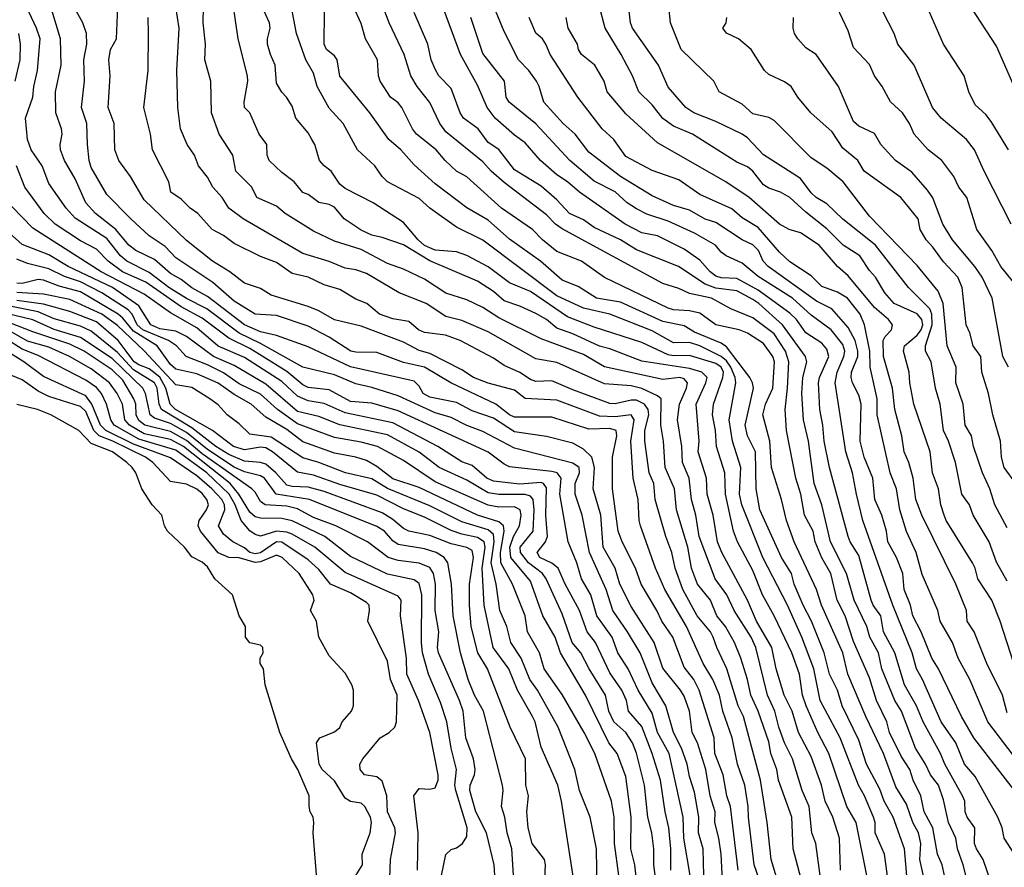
# Model space of a CAD drawing. Header units: metres. Extents: x -51132 to -49532, y -231222 to -229437.
# Tile 57 of 256: x -50671 to -50578, y -230854 to -230774. Entities that reach past the tile are written whole.
import ezdxf

# ---------------------------------------------------------------- set-up
doc = ezdxf.new("R2010")
doc.units = ezdxf.units.M
doc.layers.add('CONTOUR_INDEX', color=1, linetype='Continuous')
doc.layers.add('CONTOUR_INTER', color=3, linetype='Continuous')

msp = doc.modelspace()

# ---------------------------------------------------------------- linework, layer by layer
at = {"layer": 'CONTOUR_INDEX'}
for points, elevation in [([(-50600.78, -230855.759), (-50601.457, -230853.759), (-50602.001, -230849.259), (-50602.012, -230848.259), (-50602.33, -230846.259), (-50603.035, -230844.259), (-50603.537, -230841.759), (-50604.409, -230839.259), (-50604.723, -230837.759), (-50605.352, -230836.259), (-50606.279, -230834.759), (-50607.839, -230831.259), (-50609.907, -230827.759), (-50610.77, -230825.759), (-50612.193, -230821.759), (-50612.326, -230821.259), (-50612.416, -230819.259), (-50612.877, -230817.259), (-50613.116, -230813.759), (-50612.799, -230811.759), (-50613.08, -230811.275), (-50614.58, -230811.467), (-50616.08, -230811.39), (-50620.08, -230809.897), (-50623.08, -230809.735), (-50624.08, -230808.947), (-50626.58, -230808.27), (-50627.953, -230807.759), (-50629.08, -230807.019), (-50632.08, -230805.469), (-50633.08, -230805.193), (-50634.58, -230804.41), (-50638.58, -230802.887), (-50641.08, -230802.302), (-50642.58, -230801.445), (-50643.58, -230801.031), (-50647.08, -230799.981), (-50648.08, -230799.356), (-50649.58, -230798.84), (-50650.974, -230797.759), (-50652.608, -230796.759), (-50655.08, -230794.821), (-50659.08, -230790.977), (-50660.342, -230788.759), (-50661.459, -230787.259), (-50661.825, -230786.259), (-50661.912, -230783.759), (-50662.456, -230782.259), (-50662.271, -230779.259), (-50662.401, -230777.759), (-50662.25, -230776.759), (-50661.67, -230775.759), (-50661.558, -230772.759)], 35), ([(-50590.833, -230854.759), (-50591.81, -230849.759), (-50592.716, -230848.259), (-50594.395, -230843.259), (-50595.436, -230841.259), (-50596.534, -230838.759), (-50596.89, -230837.759), (-50597.182, -230835.759), (-50597.914, -230833.759), (-50599.558, -230830.259), (-50600.668, -230828.259), (-50601.58, -230825.961), (-50603.018, -230823.259), (-50603.415, -230822.259), (-50604.181, -230818.759), (-50604.217, -230816.759), (-50605.008, -230814.259), (-50605.117, -230812.759), (-50605.399, -230811.259), (-50605.295, -230810.259), (-50604.403, -230807.759), (-50604.366, -230807.259), (-50604.561, -230806.759), (-50605.08, -230806.424), (-50607.58, -230805.68), (-50609.08, -230805.715), (-50609.58, -230805.61), (-50612.08, -230804.453), (-50616.58, -230802.981), (-50619.08, -230802.01), (-50622.58, -230799.619), (-50624.58, -230798.814), (-50626.58, -230797.288), (-50628.58, -230796.236), (-50629.58, -230795.879), (-50631.58, -230795.732), (-50632.58, -230795.275), (-50633.18, -230794.759), (-50634.58, -230793.102), (-50637.45, -230791.259), (-50640.08, -230789.89), (-50640.58, -230789.487), (-50641.403, -230788.259), (-50642.08, -230787.758), (-50642.514, -230787.259), (-50642.959, -230785.759), (-50643.221, -230785.259), (-50643.58, -230784.653), (-50644.752, -230783.259), (-50645.08, -230782.118), (-50645.638, -230781.259), (-50646.08, -230780.814), (-50646.58, -230779.94), (-50646.68, -230778.259), (-50647.15, -230777.259), (-50647.42, -230776.259), (-50647.425, -230775.759), (-50647.165, -230774.759), (-50647.238, -230774.259), (-50647.908, -230772.759)], 40), ([(-50581.229, -230855.759), (-50581.72, -230853.759), (-50582.262, -230852.259), (-50582.41, -230851.259), (-50583.11, -230849.759), (-50583.58, -230847.641), (-50584.046, -230846.259), (-50584.811, -230845.259), (-50585.275, -230844.259), (-50586.232, -230842.759), (-50587.543, -230839.259), (-50588.167, -230838.259), (-50589.387, -230835.259), (-50589.73, -230833.759), (-50590.544, -230832.259), (-50590.831, -230831.259), (-50592.005, -230828.759), (-50592.732, -230826.259), (-50594.238, -230823.259), (-50595.058, -230819.759), (-50595.807, -230817.759), (-50596.34, -230813.759), (-50596.814, -230811.759), (-50596.953, -230809.259), (-50596.849, -230807.759), (-50596.477, -230806.259), (-50596.606, -230805.759), (-50598.788, -230802.759), (-50601.024, -230800.759), (-50601.58, -230800.397), (-50603.08, -230799.567), (-50605.08, -230799.313), (-50606.08, -230798.922), (-50608.614, -230797.259), (-50612.58, -230795.688), (-50614.08, -230794.752), (-50616.58, -230793.585), (-50617.58, -230792.87), (-50618.901, -230792.259), (-50620.08, -230790.977), (-50621.58, -230789.68), (-50624.08, -230788.151), (-50625.58, -230786.211), (-50626.58, -230785.554), (-50627.528, -230784.259), (-50628.913, -230783.259), (-50629.235, -230782.759), (-50630.08, -230780.457), (-50631.228, -230779.259), (-50631.58, -230778.615), (-50631.952, -230777.759), (-50632.274, -230776.259), (-50633.58, -230773.293)], 45), ([(-50577.58, -230839.42), (-50578, -230837.759), (-50579.493, -230834.759), (-50580.682, -230831.759), (-50581.335, -230830.759), (-50581.406, -230829.759), (-50582.42, -230827.259), (-50585.623, -230820.759), (-50586.189, -230819.259), (-50586.428, -230817.259), (-50586.858, -230815.759), (-50587.289, -230814.759), (-50587.503, -230813.259), (-50588.188, -230810.759), (-50588.406, -230808.759), (-50589.253, -230805.759), (-50589.284, -230804.259), (-50589.08, -230803.876), (-50588.485, -230803.259), (-50588.387, -230802.759), (-50588.772, -230802.259), (-50590.08, -230801.15), (-50592.58, -230798.146), (-50593.592, -230797.259), (-50595.312, -230795.259), (-50597.08, -230794.072), (-50598.163, -230793.759), (-50599.08, -230793.262), (-50601.933, -230790.759), (-50604.12, -230789.259), (-50610.58, -230785.602), (-50613.58, -230782.856), (-50615.341, -230780.759), (-50615.626, -230779.759), (-50616.519, -230778.259), (-50617.773, -230777.259), (-50618.039, -230776.759), (-50618.129, -230776.259), (-50619.031, -230774.759), (-50619.223, -230773.759)], 50), ([(-50577.444, -230806.759), (-50577.978, -230805.759), (-50578.996, -230800.259), (-50579.921, -230798.259), (-50580.605, -230797.259), (-50582.74, -230794.759), (-50583.651, -230793.259), (-50584.58, -230790.785), (-50585.08, -230790.05), (-50586.58, -230788.363), (-50588.106, -230787.259), (-50589.509, -230785.759), (-50590.08, -230784.717), (-50591.58, -230784.019), (-50592.08, -230783.581), (-50593.483, -230780.259), (-50595.617, -230777.259), (-50596.58, -230776.607), (-50597.337, -230775.759), (-50597.637, -230775.259), (-50597.761, -230774.759), (-50597.759, -230773.759)], 55), ([(-50609.317, -230854.259), (-50609.321, -230852.259), (-50609.527, -230850.259), (-50609.878, -230848.759), (-50610.292, -230845.759), (-50611.083, -230843.259), (-50612.08, -230840.705), (-50613.321, -230839.259), (-50613.527, -230838.259), (-50613.97, -230837.259), (-50615.08, -230835.623), (-50616.448, -230832.759), (-50617.238, -230831.759), (-50617.955, -230829.759), (-50619.308, -230827.259), (-50619.953, -230825.759), (-50620.58, -230825.282), (-50621.697, -230824.759), (-50621.957, -230824.259), (-50621.164, -230823.259), (-50620.962, -230822.759), (-50621.13, -230820.759), (-50621.08, -230818.165), (-50621.352, -230817.759), (-50621.58, -230817.668), (-50623.58, -230817.812), (-50626.08, -230817.531), (-50626.697, -230817.259), (-50628.08, -230816.059), (-50629.08, -230815.723), (-50631.322, -230814.259), (-50635.58, -230812.035), (-50640.08, -230811.071), (-50642.08, -230810.208), (-50643.58, -230809.936), (-50644.58, -230809.516), (-50646.08, -230808.114), (-50649.58, -230805.862), (-50652.08, -230804.792), (-50654.08, -230803.07), (-50656.58, -230801.642), (-50659.08, -230799.876), (-50663.136, -230797.759), (-50669.58, -230793.66), (-50671.58, -230791.585)], 30), ([(-50618.483, -230855.259), (-50619.64, -230847.759), (-50620.013, -230846.259), (-50621.58, -230842.656), (-50622.152, -230840.259), (-50622.382, -230839.759), (-50623.8, -230837.259), (-50624.625, -230835.259), (-50626.094, -230833.259), (-50626.962, -230829.259), (-50627.136, -230825.759), (-50626.872, -230823.759), (-50626.953, -230823.259), (-50627.58, -230822.848), (-50629.08, -230822.553), (-50630.08, -230822.199), (-50632.58, -230820.939), (-50634.58, -230820.149), (-50637.08, -230818.863), (-50640.58, -230817.838), (-50643.08, -230816.961), (-50644.58, -230816.684), (-50646.941, -230814.759), (-50647.58, -230814.403), (-50648.08, -230814.328), (-50649.58, -230814.568), (-50650.637, -230814.259), (-50652.609, -230812.759), (-50656.096, -230810.759), (-50656.61, -230810.259), (-50657.03, -230808.759), (-50657.58, -230807.716), (-50658.58, -230806.937), (-50659.58, -230806.563), (-50660.007, -230806.259), (-50661.521, -230804.259), (-50663.58, -230802.491), (-50666.08, -230801.512), (-50668.58, -230800.816), (-50671.08, -230800.466)], 25), ([(-50633.267, -230854.259), (-50633.189, -230850.759), (-50633.615, -230847.259), (-50633.08, -230846.573), (-50632.08, -230846.629), (-50631.58, -230846.51), (-50631.302, -230845.759), (-50631.309, -230845.259), (-50632.082, -230841.259), (-50633.162, -230838.259), (-50634.251, -230835.759), (-50634.279, -230834.259), (-50634.851, -230830.259), (-50634.8, -230828.759), (-50635.08, -230828.398), (-50640.08, -230826.169), (-50642.943, -230823.759), (-50645.08, -230822.548), (-50645.58, -230822.359), (-50646.58, -230822.262), (-50648.08, -230822.721), (-50648.58, -230822.58), (-50649.08, -230822.232), (-50649.915, -230821.259), (-50650.464, -230819.759), (-50651.046, -230818.759), (-50653.163, -230816.759), (-50656.08, -230814.6), (-50659.58, -230813.581), (-50661.885, -230812.259), (-50662.207, -230811.759), (-50662.615, -230810.259), (-50663.109, -230809.259), (-50663.58, -230808.687), (-50664.58, -230807.987), (-50669.08, -230805.663), (-50670.58, -230805.07), (-50672.08, -230804.119)], 20)]:
    msp.add_lwpolyline(points, dxfattribs=dict(at, elevation=elevation))
at = {"layer": 'CONTOUR_INTER'}
for points, elevation in [([(-50593.305, -230854.259), (-50593.408, -230851.259), (-50594.037, -230849.259), (-50594.757, -230847.759), (-50595.103, -230846.259), (-50596.08, -230843.522), (-50597.268, -230841.259), (-50597.868, -230839.259), (-50598.626, -230837.759), (-50599.373, -230835.259), (-50599.789, -230833.259), (-50601.242, -230830.759), (-50602.097, -230828.759), (-50604.519, -230824.259), (-50604.925, -230823.259), (-50605.317, -230820.759), (-50605.902, -230818.759), (-50605.954, -230817.259), (-50606.742, -230814.759), (-50606.654, -230813.759), (-50606.932, -230810.259), (-50606.019, -230808.259), (-50605.902, -230807.759), (-50606.402, -230807.259), (-50607.58, -230806.902), (-50612.08, -230806.21), (-50615.08, -230805.037), (-50616.08, -230804.79), (-50618.58, -230803.616), (-50620.08, -230803.083), (-50621.08, -230802.284), (-50622.08, -230801.707), (-50623.58, -230801.01), (-50625.08, -230800.516), (-50626.08, -230799.612), (-50627.58, -230798.645), (-50632.08, -230796.717), (-50634.58, -230795.215), (-50636.58, -230794.517), (-50637.58, -230794.298), (-50638.58, -230793.829), (-50640.176, -230792.759), (-50641.08, -230791.66), (-50641.58, -230791.402), (-50642.58, -230791.207), (-50643.58, -230790.478), (-50644.08, -230790.265), (-50644.9, -230789.259), (-50646.08, -230788.382), (-50647.275, -230787.259), (-50647.441, -230786.759), (-50647.492, -230785.759), (-50648.217, -230784.759), (-50649.08, -230782.765), (-50649.593, -230782.259), (-50649.618, -230781.759), (-50649.279, -230779.759), (-50649.318, -230779.259), (-50650.184, -230775.759), (-50650.901, -230770.759)], 39), ([(-50588.731, -230855.759), (-50589.161, -230852.759), (-50590.024, -230850.759), (-50590.038, -230849.759), (-50590.181, -230849.259), (-50591.027, -230847.259), (-50591.599, -230846.259), (-50593.328, -230841.759), (-50595.225, -230838.259), (-50595.838, -230835.259), (-50596.961, -230832.259), (-50598.323, -230829.259), (-50600.626, -230824.759), (-50602.627, -230819.759), (-50602.852, -230818.759), (-50602.733, -230816.259), (-50603.5, -230813.759), (-50603.834, -230811.759), (-50603.2, -230808.259), (-50603.25, -230807.759), (-50603.666, -230806.759), (-50604.08, -230806.171), (-50604.58, -230805.749), (-50606.58, -230804.757), (-50607.58, -230804.44), (-50609.08, -230804.47), (-50611.08, -230803.325), (-50615.08, -230801.764), (-50617.58, -230801.187), (-50620.08, -230800.02), (-50627.08, -230794.786), (-50629.58, -230793.543), (-50632.075, -230791.759), (-50633.08, -230790.85), (-50636.08, -230789.264), (-50636.58, -230788.765), (-50637.287, -230787.759), (-50638.925, -230786.259), (-50640.262, -230783.759), (-50641.58, -230782.318), (-50642.729, -230780.259), (-50643.08, -230779.004), (-50643.791, -230777.759), (-50644.685, -230775.259), (-50645.424, -230771.259)], 41), ([(-50606.225, -230854.759), (-50606.278, -230852.259), (-50606.716, -230850.759), (-50606.67, -230849.259), (-50607.08, -230846.893), (-50607.58, -230845.421), (-50607.773, -230844.259), (-50608.313, -230842.759), (-50609.079, -230841.259), (-50609.794, -230838.759), (-50611.08, -230836.594), (-50612.217, -230833.759), (-50613.418, -230831.759), (-50614.813, -230829.759), (-50615.434, -230827.759), (-50616.997, -230824.259), (-50617.704, -230820.759), (-50618.37, -230818.759), (-50618.36, -230817.759), (-50617.956, -230816.759), (-50617.995, -230816.259), (-50618.58, -230815.833), (-50624.08, -230814.409), (-50627.08, -230812.846), (-50628.58, -230812.282), (-50630.08, -230811.533), (-50631.58, -230811.069), (-50635.08, -230809.486), (-50637.58, -230808.692), (-50639.08, -230808.351), (-50641.08, -230807.495), (-50644.08, -230806.78), (-50648.08, -230804.523), (-50650.08, -230803.567), (-50653.152, -230801.259), (-50655.08, -230800.29), (-50656.739, -230799.259), (-50658.58, -230797.826), (-50660.715, -230796.759), (-50661.312, -230796.259), (-50662.58, -230794.625), (-50665.58, -230792.702), (-50666.432, -230791.759), (-50668.08, -230789.429), (-50668.712, -230787.759), (-50669.73, -230786.259), (-50670.097, -230785.259), (-50670.264, -230783.259), (-50669.591, -230781.259), (-50669.5, -230780.259), (-50669.127, -230778.759), (-50668.882, -230775.759), (-50669.226, -230774.759), (-50670.402, -230772.259)], 32), ([(-50602.962, -230854.259), (-50603.684, -230848.259), (-50604.051, -230847.259), (-50604.397, -230845.259), (-50605.164, -230843.259), (-50605.25, -230841.759), (-50606.658, -230837.259), (-50607.142, -230836.259), (-50608.08, -230835.116), (-50609.15, -230832.259), (-50610.172, -230830.759), (-50610.636, -230829.759), (-50612.134, -230827.259), (-50612.662, -230825.759), (-50613.929, -230823.259), (-50614.287, -230822.259), (-50614.828, -230818.259), (-50614.825, -230815.259), (-50614.442, -230813.259), (-50614.505, -230812.759), (-50615.08, -230812.568), (-50617.08, -230812.627), (-50620.58, -230811.503), (-50624.08, -230811.488), (-50624.58, -230811.267), (-50625.847, -230810.259), (-50630.099, -230808.259), (-50632.58, -230806.787), (-50634.58, -230806.323), (-50637.08, -230805.401), (-50639.08, -230805.37), (-50639.536, -230805.259), (-50641.58, -230803.954), (-50643.58, -230802.898), (-50646.58, -230801.881), (-50648.584, -230801.759), (-50650.58, -230800.55), (-50652.58, -230798.78), (-50656.08, -230796.448), (-50657.08, -230795.365), (-50658.58, -230794.357), (-50660.335, -230792.759), (-50662.58, -230790.455), (-50664.08, -230787.913), (-50664.27, -230787.259), (-50664.433, -230785.759), (-50664.477, -230783.759), (-50664.998, -230782.259), (-50664.693, -230779.759), (-50664.762, -230777.759), (-50664.468, -230776.259), (-50664.511, -230775.259), (-50664.866, -230774.259), (-50666.08, -230772.013)], 34), ([(-50583.476, -230854.759), (-50583.709, -230853.759), (-50584.142, -230852.759), (-50584.598, -230850.259), (-50585.408, -230848.759), (-50585.728, -230847.259), (-50586.437, -230845.759), (-50586.762, -230844.759), (-50587.58, -230843.517), (-50588.68, -230841.259), (-50588.936, -230840.259), (-50589.899, -230838.259), (-50590.58, -230836.107), (-50592.08, -230832.68), (-50592.859, -230830.259), (-50593.63, -230828.759), (-50594.223, -230826.259), (-50595.08, -230824.789), (-50595.686, -230823.259), (-50595.892, -230822.259), (-50596.717, -230820.759), (-50597.04, -230818.759), (-50597.509, -230817.259), (-50598.391, -230812.759), (-50598.539, -230810.759), (-50598.303, -230808.759), (-50598.197, -230806.259), (-50598.5, -230805.259), (-50599.58, -230803.631), (-50601.58, -230802.105), (-50603.673, -230801.259), (-50605.475, -230800.259), (-50607.58, -230799.815), (-50608.58, -230799.345), (-50610.08, -230798.856), (-50619.58, -230793.722), (-50620.228, -230793.259), (-50621.08, -230792.397), (-50625.08, -230789.335), (-50626.307, -230788.259), (-50627.08, -230787.394), (-50630.58, -230784.536), (-50631.149, -230783.759), (-50632.08, -230781.774), (-50633.286, -230780.259), (-50633.867, -230779.259), (-50634.499, -230777.259), (-50635.926, -230774.259), (-50636.698, -230772.259)], 44), ([(-50577.58, -230826.97), (-50578.58, -230825.176), (-50579.271, -230823.259), (-50580.772, -230820.759), (-50581.113, -230819.759), (-50581.852, -230818.759), (-50582.442, -230815.759), (-50583.091, -230813.759), (-50583.591, -230812.759), (-50583.893, -230810.259), (-50584.337, -230808.759), (-50584.756, -230806.259), (-50585.27, -230805.259), (-50585.271, -230804.759), (-50584.65, -230802.759), (-50584.695, -230801.759), (-50584.881, -230801.259), (-50586.874, -230799.259), (-50589.99, -230795.259), (-50593.08, -230792.799), (-50594.58, -230791.346), (-50595.591, -230790.759), (-50596.08, -230790.305), (-50597.08, -230788.956), (-50600.58, -230786.732), (-50602.08, -230785.126), (-50602.58, -230784.778), (-50605.08, -230783.575), (-50607.156, -230782.759), (-50607.923, -230782.259), (-50609.58, -230780.334), (-50610.506, -230778.259), (-50612.962, -230774.759), (-50613.137, -230774.259), (-50613.365, -230772.259)], 52), ([(-50604.435, -230855.259), (-50604.586, -230852.759), (-50604.793, -230851.259), (-50605.178, -230849.759), (-50605.138, -230848.759), (-50605.617, -230847.259), (-50606.033, -230844.759), (-50606.822, -230842.259), (-50607.302, -230841.259), (-50607.574, -230839.259), (-50608.08, -230837.842), (-50608.413, -230837.259), (-50610.08, -230835.208), (-50610.905, -230832.759), (-50613.08, -230829.375), (-50614.148, -230827.259), (-50614.577, -230825.759), (-50615.711, -230823.759), (-50615.931, -230820.759), (-50616.654, -230818.259), (-50616.529, -230816.259), (-50616.778, -230815.259), (-50617.58, -230814.517), (-50618.58, -230813.953), (-50621.08, -230813.316), (-50624.08, -230812.868), (-50626.08, -230811.592), (-50628.08, -230810.895), (-50629.58, -230810.119), (-50632.08, -230809.62), (-50632.708, -230809.259), (-50633.08, -230808.56), (-50633.58, -230808.09), (-50639.58, -230806.754), (-50643.58, -230804.86), (-50646.58, -230803.792), (-50648.08, -230803.445), (-50649.58, -230802.776), (-50653.08, -230800.089), (-50654.58, -230799.291), (-50655.58, -230798.486), (-50656.58, -230797.928), (-50658.08, -230796.606), (-50659.854, -230795.759), (-50660.529, -230795.259), (-50661.732, -230793.759), (-50663.666, -230792.259), (-50664.582, -230791.259), (-50665.58, -230789), (-50666.583, -230787.259), (-50666.959, -230786.259), (-50666.989, -230785.759), (-50666.801, -230784.759), (-50666.865, -230784.259), (-50667.423, -230782.759), (-50667.449, -230780.759), (-50666.891, -230778.259), (-50666.971, -230775.759), (-50667.873, -230772.759)], 33), ([(-50596.448, -230857.259), (-50597.775, -230852.259), (-50597.903, -230849.259), (-50599.166, -230845.759), (-50599.329, -230844.759), (-50599.89, -230843.259), (-50600.08, -230842.139), (-50601.07, -230839.259), (-50601.767, -230837.759), (-50602.08, -230836.279), (-50602.723, -230834.259), (-50603.329, -230832.759), (-50604.176, -230831.259), (-50604.981, -230830.259), (-50605.595, -230828.759), (-50606.815, -230827.259), (-50607.361, -230825.759), (-50607.731, -230823.759), (-50608.785, -230820.259), (-50608.989, -230818.259), (-50609.867, -230816.259), (-50610.032, -230813.759), (-50610.263, -230812.259), (-50610.244, -230809.759), (-50610.58, -230809.48), (-50612.08, -230808.793), (-50613.08, -230808.547), (-50615.58, -230808.358), (-50620.08, -230806.333), (-50622.08, -230805.996), (-50626.58, -230803.428), (-50629.08, -230802.368), (-50630.58, -230801.99), (-50632.425, -230800.759), (-50634.98, -230799.759), (-50638.08, -230797.933), (-50639.08, -230797.586), (-50640.08, -230797.421), (-50641.58, -230796.779), (-50644.08, -230796.026), (-50649.731, -230792.759), (-50651.06, -230791.759), (-50651.693, -230790.759), (-50652.58, -230789.786), (-50653.08, -230788.826), (-50653.937, -230787.759), (-50654.319, -230786.759), (-50655.002, -230785.759), (-50655.643, -230784.259), (-50655.885, -230782.259), (-50655.982, -230778.759), (-50655.763, -230774.759), (-50656.079, -230772.759)], 37), ([(-50595.23, -230854.759), (-50595.635, -230851.759), (-50596.025, -230850.759), (-50596.251, -230848.259), (-50596.928, -230846.759), (-50597.833, -230843.759), (-50598.58, -230842.237), (-50599.133, -230840.759), (-50599.514, -230839.259), (-50600.189, -230837.759), (-50601.299, -230833.259), (-50601.743, -230832.259), (-50603.337, -230829.759), (-50604.027, -230828.259), (-50605.145, -230826.759), (-50606.659, -230822.759), (-50606.96, -230820.759), (-50607.367, -230819.259), (-50607.606, -230817.259), (-50608.225, -230815.759), (-50608.282, -230814.259), (-50608.69, -230811.759), (-50608.517, -230810.259), (-50607.857, -230808.759), (-50607.76, -230808.259), (-50608.08, -230807.867), (-50608.465, -230807.759), (-50610.08, -230807.939), (-50615.58, -230806.727), (-50617.58, -230805.59), (-50621.58, -230804.095), (-50625.58, -230802.103), (-50627.08, -230801.152), (-50628.58, -230800.401), (-50630.58, -230799.779), (-50632.58, -230798.463), (-50634.58, -230797.521), (-50636.08, -230796.986), (-50638.58, -230795.67), (-50641.08, -230794.867), (-50643.08, -230793.942), (-50645.756, -230792.259), (-50646.58, -230791.568), (-50648.412, -230790.759), (-50648.899, -230789.759), (-50650.419, -230788.259), (-50650.68, -230786.759), (-50651.979, -230784.759), (-50652.72, -230782.759), (-50652.758, -230779.759), (-50653.329, -230777.759), (-50653.287, -230776.259), (-50653.493, -230774.259), (-50653.459, -230772.759)], 38), ([(-50586.911, -230856.259), (-50587.257, -230852.259), (-50588.345, -230849.259), (-50589.19, -230847.759), (-50589.58, -230846.607), (-50590.86, -230844.259), (-50591.58, -230841.998), (-50593.162, -230838.759), (-50593.573, -230837.259), (-50594.328, -230835.759), (-50594.853, -230833.759), (-50596.052, -230830.759), (-50596.845, -230829.259), (-50597.671, -230827.259), (-50597.933, -230826.259), (-50598.872, -230824.759), (-50600.925, -230820.259), (-50601.281, -230818.259), (-50601.318, -230814.759), (-50602.081, -230813.259), (-50602.319, -230812.259), (-50601.52, -230808.759), (-50601.603, -230808.259), (-50601.882, -230807.759), (-50604.08, -230804.855), (-50604.58, -230804.518), (-50607.08, -230803.453), (-50608.08, -230802.873), (-50610.08, -230802.453), (-50614.08, -230800.641), (-50616.353, -230800.259), (-50618.08, -230799.141), (-50619.58, -230798.569), (-50621.646, -230796.759), (-50624.58, -230794.679), (-50626.58, -230792.885), (-50628.58, -230791.712), (-50631.58, -230789.448), (-50633.58, -230787.658), (-50634.837, -230786.259), (-50635.963, -230785.259), (-50637.756, -230782.759), (-50640.58, -230779.29), (-50640.825, -230777.759), (-50641.08, -230777.359), (-50641.853, -230776.759), (-50642.08, -230776.259), (-50642.049, -230773.259)], 42), ([(-50585.377, -230855.259), (-50585.821, -230853.259), (-50585.73, -230851.759), (-50585.937, -230850.759), (-50586.482, -230849.759), (-50587.08, -230848.05), (-50588.08, -230846.397), (-50589.237, -230843.259), (-50590.928, -230839.759), (-50592.627, -230835.759), (-50593.078, -230833.759), (-50595.1, -230829.259), (-50595.567, -230827.759), (-50597.686, -230823.259), (-50598.394, -230821.259), (-50598.863, -230819.259), (-50599.83, -230816.259), (-50599.971, -230813.759), (-50600.628, -230811.259), (-50600.384, -230810.259), (-50599.685, -230808.759), (-50599.536, -230806.259), (-50599.7, -230805.759), (-50600.58, -230804.548), (-50602.08, -230803.571), (-50602.863, -230803.259), (-50605.08, -230802.758), (-50606.58, -230801.685), (-50607.58, -230801.457), (-50609.08, -230801.364), (-50609.58, -230801.197), (-50615.58, -230798.317), (-50617.763, -230796.759), (-50620.08, -230795.854), (-50621.449, -230794.759), (-50622.388, -230793.759), (-50625.333, -230791.759), (-50628.58, -230788.801), (-50629.558, -230788.259), (-50630.631, -230787.259), (-50631.477, -230786.259), (-50633.341, -230784.759), (-50633.725, -230784.259), (-50634.744, -230782.259), (-50635.08, -230781.804), (-50635.791, -230781.259), (-50636.774, -230779.759), (-50636.928, -230779.259), (-50637.029, -230777.759), (-50638.162, -230775.759), (-50638.58, -230774.331), (-50639.312, -230772.759)], 43), ([(-50579.08, -230855.466), (-50579.818, -230853.259), (-50580.461, -230852.259), (-50580.636, -230851.759), (-50580.617, -230850.259), (-50581.339, -230849.259), (-50581.534, -230848.759), (-50581.575, -230847.759), (-50581.775, -230847.259), (-50583.452, -230844.259), (-50583.865, -230843.259), (-50585.498, -230840.259), (-50586.125, -230838.759), (-50587.275, -230836.759), (-50588.158, -230833.759), (-50589.24, -230831.759), (-50589.493, -230830.259), (-50590.221, -230829.259), (-50590.401, -230828.759), (-50591.58, -230824.562), (-50592.389, -230823.259), (-50592.568, -230822.759), (-50594.351, -230816.259), (-50594.858, -230813.759), (-50594.963, -230812.259), (-50595.25, -230810.759), (-50595.375, -230808.259), (-50595.274, -230807.759), (-50594.417, -230805.759), (-50594.58, -230805.076), (-50595.08, -230804.512), (-50596.58, -230803.535), (-50597.458, -230802.259), (-50598.08, -230801.685), (-50601.08, -230799.492), (-50603.08, -230798.403), (-50604.58, -230798.338), (-50605.08, -230798.165), (-50605.625, -230797.759), (-50606.58, -230796.67), (-50608.08, -230795.616), (-50610.58, -230794.379), (-50612.08, -230794.09), (-50613.64, -230793.259), (-50617.941, -230790.259), (-50619.08, -230789.267), (-50620.08, -230788.61), (-50621.629, -230787.259), (-50623.08, -230785.573), (-50624.08, -230784.877), (-50625.926, -230783.259), (-50626.661, -230782.259), (-50627.58, -230780.14), (-50629.199, -230777.259), (-50630.849, -230772.759)], 46), ([(-50576.874, -230846.759), (-50580.7, -230841.759), (-50581.865, -230839.759), (-50584.055, -230835.259), (-50584.695, -230834.259), (-50585.701, -230831.759), (-50586.461, -230830.259), (-50586.698, -230829.259), (-50587.286, -230827.759), (-50587.417, -230826.259), (-50588.026, -230824.759), (-50588.839, -230823.259), (-50588.976, -230822.259), (-50589.413, -230820.759), (-50590.055, -230819.259), (-50590.265, -230817.259), (-50591.065, -230815.259), (-50591.434, -230813.759), (-50591.362, -230810.259), (-50591.58, -230809.42), (-50592.184, -230808.259), (-50592.303, -230807.759), (-50592.252, -230807.259), (-50591.683, -230805.759), (-50591.656, -230805.259), (-50591.92, -230804.259), (-50592.58, -230803.038), (-50594.129, -230801.259), (-50595.58, -230800.537), (-50600.146, -230797.259), (-50600.608, -230796.759), (-50601.061, -230795.759), (-50601.58, -230795.208), (-50602.58, -230794.751), (-50605.08, -230793.124), (-50606.08, -230792.804), (-50607.58, -230791.949), (-50609.08, -230791.49), (-50611.08, -230790.604), (-50614.08, -230788.765), (-50617.08, -230786.48), (-50618.359, -230784.759), (-50619.501, -230783.759), (-50621.332, -230781.759), (-50621.75, -230780.259), (-50622.018, -230779.759), (-50622.73, -230778.759), (-50623.709, -230777.759), (-50625.08, -230775.066), (-50625.839, -230773.259)], 48), ([(-50576.943, -230834.759), (-50578.222, -230830.759), (-50579.012, -230828.759), (-50580.342, -230826.759), (-50580.584, -230825.759), (-50580.848, -230825.259), (-50583.334, -230821.259), (-50583.517, -230820.759), (-50583.829, -230819.759), (-50584.058, -230818.259), (-50584.626, -230816.759), (-50584.843, -230814.759), (-50586.379, -230810.259), (-50586.757, -230808.259), (-50586.819, -230807.259), (-50587.35, -230805.259), (-50587.246, -230804.759), (-50586.08, -230803.751), (-50585.695, -230803.259), (-50585.543, -230802.759), (-50585.615, -230802.259), (-50586.08, -230801.749), (-50588.247, -230800.759), (-50589.113, -230799.759), (-50589.995, -230798.259), (-50590.58, -230797.657), (-50591.479, -230796.259), (-50593.052, -230795.259), (-50594.58, -230793.695), (-50596.58, -230792.144), (-50598.08, -230790.745), (-50598.963, -230790.259), (-50600.08, -230789.881), (-50600.58, -230789.544), (-50601.591, -230788.259), (-50602.08, -230787.864), (-50603.08, -230787.413), (-50607.287, -230784.759), (-50609.08, -230784.001), (-50610.08, -230783.287), (-50611.08, -230782.009), (-50612.336, -230780.759), (-50612.962, -230779.259), (-50614.023, -230777.259), (-50615.545, -230774.759), (-50616.078, -230772.759)], 51), ([(-50577.58, -230821.935), (-50578.742, -230819.759), (-50579.199, -230818.259), (-50579.885, -230816.759), (-50580.749, -230814.259), (-50580.93, -230813.259), (-50581.539, -230812.259), (-50581.718, -230810.259), (-50582.401, -230808.259), (-50582.39, -230806.759), (-50583.223, -230804.759), (-50583.597, -230800.759), (-50584.08, -230799.61), (-50586.08, -230797.174), (-50590.58, -230792.513), (-50593.058, -230789.259), (-50594.58, -230787.968), (-50596.08, -230787.014), (-50599.58, -230783.478), (-50600.08, -230783.183), (-50601.58, -230782.841), (-50602.58, -230781.951), (-50604.758, -230780.759), (-50605.258, -230779.759), (-50608.352, -230776.759), (-50609.373, -230774.259), (-50609.529, -230772.759)], 53), ([(-50576.563, -230799.259), (-50578.149, -230797.259), (-50578.999, -230795.759), (-50580.415, -230793.759), (-50581.384, -230790.759), (-50582.132, -230789.759), (-50582.607, -230788.759), (-50583.748, -230787.259), (-50585.017, -230786.259), (-50586.339, -230784.759), (-50586.798, -230783.759), (-50587.443, -230782.759), (-50588.58, -230781.725), (-50589.363, -230780.259), (-50590.093, -230779.259), (-50590.58, -230778.198), (-50592.08, -230776.591), (-50592.58, -230775.007), (-50593.637, -230772.759)], 56), ([(-50577.197, -230793.259), (-50579.751, -230788.259), (-50580.636, -230786.259), (-50581.414, -230785.259), (-50583.789, -230783.259), (-50584.61, -230782.259), (-50586.34, -230778.259), (-50587.898, -230776.259), (-50588.23, -230775.259), (-50589.267, -230773.259)], 57), ([(-50577.453, -230786.259), (-50579.08, -230783.583), (-50579.58, -230782.912), (-50580.58, -230782.012), (-50581.189, -230780.759), (-50581.617, -230779.259), (-50583.59, -230776.259), (-50584.912, -230773.259)], 58), ([(-50576.674, -230780.759), (-50578.58, -230776.449), (-50581.004, -230772.759)], 59), ([(-50599.261, -230855.259), (-50599.858, -230853.259), (-50600.216, -230849.759), (-50600.864, -230845.759), (-50602.475, -230839.759), (-50602.981, -230838.759), (-50604.038, -230835.259), (-50604.996, -230833.259), (-50605.329, -230832.259), (-50605.585, -230831.759), (-50606.849, -230830.259), (-50608.21, -230827.759), (-50608.933, -230825.759), (-50609.219, -230824.259), (-50609.797, -230822.759), (-50610.81, -230819.259), (-50610.949, -230817.759), (-50611.373, -230816.759), (-50611.785, -230813.759), (-50611.798, -230812.759), (-50611.414, -230811.259), (-50611.464, -230810.759), (-50611.804, -230810.259), (-50612.58, -230809.875), (-50613.08, -230809.882), (-50614.58, -230810.231), (-50615.08, -230810.194), (-50618.58, -230808.919), (-50620.58, -230808.049), (-50622.08, -230808.116), (-50622.58, -230807.932), (-50623.58, -230807.262), (-50625.08, -230806.611), (-50626.08, -230805.914), (-50629.223, -230804.259), (-50630.616, -230803.759), (-50632.58, -230803.513), (-50633.155, -230803.259), (-50634.08, -230802.452), (-50635.58, -230802.22), (-50636.854, -230801.759), (-50638.025, -230800.759), (-50639.08, -230800.342), (-50640.58, -230799.429), (-50642.08, -230798.991), (-50643.58, -230798.273), (-50645.08, -230797.911), (-50646.58, -230796.894), (-50648.08, -230796.325), (-50650.58, -230795.081), (-50651.58, -230794.328), (-50652.659, -230793.759), (-50653.984, -230792.259), (-50654.732, -230791.759), (-50655.58, -230790.903), (-50656.539, -230790.259), (-50656.746, -230789.259), (-50658.28, -230786.259), (-50658.482, -230784.759), (-50659.091, -230782.259), (-50658.693, -230778.759), (-50658.656, -230775.259), (-50658.694, -230773.759)], 36), ([(-50576.865, -230852.759), (-50577.838, -230851.259), (-50578.051, -230850.259), (-50578.46, -230849.259), (-50580.58, -230845.415), (-50581.601, -230844.259), (-50582.402, -230842.259), (-50583.794, -230840.259), (-50585.557, -230836.259), (-50586.119, -230835.259), (-50586.53, -230833.759), (-50588.37, -230829.259), (-50591.182, -230821.259), (-50591.807, -230818.759), (-50592.156, -230816.759), (-50592.797, -230814.759), (-50593.797, -230808.259), (-50593.621, -230807.259), (-50592.975, -230805.759), (-50592.897, -230805.259), (-50593.08, -230804.619), (-50594.174, -230803.259), (-50596.08, -230801.873), (-50597.826, -230800.259), (-50601.08, -230798.216), (-50602.58, -230796.958), (-50604.118, -230796.259), (-50604.58, -230795.915), (-50605.112, -230795.259), (-50607.08, -230794.11), (-50609.58, -230792.985), (-50611.58, -230792.332), (-50612.58, -230791.829), (-50613.461, -230791.259), (-50614.58, -230790.217), (-50616.58, -230789.204), (-50618.854, -230787.259), (-50622.08, -230783.805), (-50624.592, -230781.759), (-50624.875, -230781.259), (-50625.045, -230779.759), (-50627.08, -230777.14), (-50628.202, -230773.759)], 47), ([(-50572.541, -230849.259), (-50579.389, -230840.259), (-50581.086, -230836.259), (-50582.199, -230834.259), (-50582.724, -230832.759), (-50583.893, -230830.759), (-50584.128, -230829.759), (-50585.58, -230826.364), (-50586.15, -230824.259), (-50587.08, -230822.299), (-50587.697, -230820.259), (-50588.013, -230818.259), (-50588.606, -230816.759), (-50589.831, -230811.259), (-50589.848, -230809.759), (-50590.514, -230806.759), (-50590.525, -230805.259), (-50591.039, -230802.759), (-50591.438, -230801.759), (-50592.636, -230800.259), (-50593.58, -230799.675), (-50595.08, -230799.163), (-50596.08, -230798.148), (-50598.08, -230796.813), (-50599.08, -230795.897), (-50601.08, -230793.586), (-50602.58, -230792.656), (-50603.58, -230791.83), (-50606.58, -230790.481), (-50608.58, -230789.084), (-50611.08, -230788.195), (-50613.58, -230786.884), (-50614.708, -230785.259), (-50615.821, -230784.259), (-50618.1, -230781.259), (-50620.709, -230777.259), (-50621.12, -230776.259), (-50621.458, -230775.759), (-50622.08, -230775.246), (-50622.718, -230773.759)], 49), ([(-50576.733, -230817.759), (-50577.84, -230816.259), (-50578.086, -230815.259), (-50578.189, -230813.759), (-50578.92, -230811.259), (-50579.329, -230809.259), (-50579.965, -230807.259), (-50580.061, -230805.759), (-50580.775, -230804.759), (-50581.08, -230803.523), (-50581.433, -230802.759), (-50581.799, -230799.259), (-50582.235, -230798.259), (-50583.58, -230796.836), (-50584.58, -230795.424), (-50585.221, -230794.759), (-50585.773, -230793.759), (-50585.959, -230792.759), (-50587.616, -230790.759), (-50591.08, -230788.263), (-50591.666, -230787.259), (-50593.08, -230786.104), (-50594.08, -230784.543), (-50596.097, -230782.759), (-50597.335, -230781.259), (-50597.97, -230780.259), (-50598.58, -230779.825), (-50600.08, -230779.132), (-50600.48, -230778.759), (-50601.741, -230776.759), (-50602.946, -230775.759), (-50604.08, -230775.235), (-50604.424, -230774.759), (-50604.116, -230774.259), (-50604.05, -230773.759)], 54), ([(-50671.253, -230779.759), (-50670.773, -230777.759), (-50670.732, -230776.259), (-50670.892, -230775.259)], 31), ([(-50607.517, -230854.759), (-50608.087, -230851.259), (-50608.17, -230849.259), (-50609.49, -230843.259), (-50610.575, -230841.259), (-50611.08, -230839.437), (-50612.398, -230837.259), (-50613.345, -230835.259), (-50614.326, -230833.759), (-50614.855, -230832.259), (-50616.325, -230830.259), (-50616.892, -230828.259), (-50617.761, -230826.759), (-50618.201, -230825.259), (-50619.027, -230823.259), (-50619.814, -230818.759), (-50619.695, -230817.259), (-50620.054, -230816.759), (-50620.58, -230816.613), (-50624.58, -230816.183), (-50625.08, -230815.946), (-50626.58, -230814.795), (-50635.08, -230810.887), (-50637.58, -230810.16), (-50639.58, -230810), (-50641.58, -230808.912), (-50643.58, -230808.696), (-50644.08, -230808.43), (-50645.58, -230807.185), (-50649.08, -230805.024), (-50651.08, -230804.039), (-50653.58, -230802.149), (-50655.58, -230801.088), (-50658.916, -230798.759), (-50661.105, -230797.759), (-50662.462, -230796.759), (-50663.58, -230795.617), (-50665.08, -230794.832), (-50667.47, -230793.259), (-50668.523, -230792.259), (-50670.344, -230789.759), (-50671.118, -230787.759)], 31), ([(-50610.098, -230860.259), (-50610.94, -230853.759), (-50610.938, -230852.259), (-50611.126, -230850.759), (-50611.5, -230849.259), (-50611.83, -230846.259), (-50612.58, -230843.212), (-50612.96, -230842.259), (-50613.588, -230841.259), (-50614.724, -230840.259), (-50615.172, -230839.259), (-50615.491, -230837.759), (-50617.056, -230835.259), (-50617.822, -230833.759), (-50618.659, -230832.759), (-50619.58, -230830.067), (-50621.099, -230826.759), (-50621.446, -230826.259), (-50622.781, -230825.259), (-50623.536, -230824.259), (-50623.548, -230823.759), (-50622.334, -230822.259), (-50622.224, -230820.259), (-50622.315, -230819.259), (-50622.58, -230818.947), (-50623.08, -230818.804), (-50625.58, -230818.792), (-50626.58, -230818.629), (-50628.58, -230817.456), (-50631.194, -230816.259), (-50633.08, -230814.805), (-50636.08, -230813.165), (-50640.58, -230812.212), (-50642.58, -230811.444), (-50644.58, -230810.972), (-50647.58, -230808.389), (-50650.58, -230806.617), (-50652.514, -230805.759), (-50655.08, -230803.867), (-50656.08, -230803.387), (-50657.58, -230803.165), (-50658.43, -230802.759), (-50659.58, -230800.964), (-50662.062, -230799.259), (-50666.241, -230797.259), (-50668.08, -230796.153), (-50670.58, -230795.191), (-50672.752, -230793.259)], 29), ([(-50612.519, -230855.759), (-50612.717, -230853.759), (-50613.102, -230852.259), (-50613.068, -230849.259), (-50613.58, -230845.441), (-50614.388, -230843.259), (-50615.168, -230842.259), (-50617.393, -230837.759), (-50619.739, -230833.759), (-50620.244, -230832.259), (-50621.416, -230830.259), (-50622.58, -230826.97), (-50624.424, -230824.759), (-50624.521, -230823.759), (-50624.194, -230822.759), (-50623.627, -230821.759), (-50623.477, -230820.759), (-50623.546, -230820.259), (-50624.08, -230819.976), (-50625.58, -230820.006), (-50626.58, -230819.793), (-50631.58, -230817.585), (-50634.58, -230815.585), (-50637.02, -230814.259), (-50638.58, -230813.842), (-50641.08, -230813.426), (-50644.58, -230812.12), (-50646.49, -230810.759), (-50648.08, -230809.322), (-50650.08, -230808.338), (-50651.58, -230807.321), (-50653.08, -230806.55), (-50655.087, -230805.759), (-50656.029, -230804.759), (-50656.77, -230804.259), (-50659.197, -230803.259), (-50659.717, -230802.759), (-50660.2, -230801.759), (-50660.58, -230801.342), (-50663.08, -230799.767), (-50665.08, -230798.71), (-50666.58, -230798.204), (-50668.08, -230797.5), (-50670.08, -230796.976), (-50671.08, -230796.577)], 28), ([(-50614.239, -230854.759), (-50614.635, -230851.759), (-50614.678, -230849.259), (-50614.929, -230847.759), (-50616.5, -230843.259), (-50617.504, -230841.259), (-50619.58, -230837.684), (-50621.29, -230835.259), (-50621.744, -230833.759), (-50622.856, -230831.759), (-50623.094, -230830.259), (-50624.289, -230827.259), (-50625.378, -230825.259), (-50625.417, -230824.259), (-50625.059, -230822.259), (-50625.117, -230821.759), (-50625.58, -230821.386), (-50627.576, -230820.759), (-50633.08, -230818.148), (-50635.58, -230817.319), (-50637.08, -230816.137), (-50638.08, -230815.596), (-50639.08, -230815.265), (-50641.08, -230814.898), (-50644.08, -230813.813), (-50645.58, -230812.668), (-50647.58, -230811.492), (-50648.975, -230810.259), (-50650.58, -230809.339), (-50652.08, -230808.275), (-50654.08, -230807.409), (-50656.08, -230806.967), (-50656.58, -230806.522), (-50657.83, -230804.759), (-50660.08, -230803.379), (-50661.08, -230802.134), (-50661.523, -230801.759), (-50665.08, -230799.673), (-50667.08, -230799.13), (-50668.58, -230798.566), (-50669.08, -230798.499), (-50670.58, -230798.862), (-50671.08, -230798.841)], 27), ([(-50616.292, -230856.259), (-50616.333, -230852.259), (-50616.954, -230849.259), (-50617.947, -230846.759), (-50618.39, -230844.759), (-50619.968, -230840.759), (-50621.911, -230837.259), (-50622.63, -230836.259), (-50623.448, -230834.259), (-50624.428, -230832.759), (-50624.816, -230831.259), (-50625.471, -230829.759), (-50625.81, -230827.259), (-50626.311, -230825.259), (-50626.003, -230823.259), (-50626.08, -230822.574), (-50626.58, -230822.131), (-50629.08, -230821.366), (-50632.08, -230819.871), (-50636.08, -230818.23), (-50637.58, -230817.304), (-50640.064, -230816.759), (-50642.58, -230815.769), (-50644.08, -230815.33), (-50647.08, -230813.396), (-50649.08, -230813.102), (-50650.08, -230812.125), (-50651.244, -230811.259), (-50652.08, -230810.333), (-50652.852, -230809.759), (-50654.58, -230808.688), (-50656.08, -230808.434), (-50659.08, -230805.241), (-50661.58, -230802.844), (-50663.08, -230801.752), (-50666.08, -230800.377), (-50668.58, -230799.887), (-50671.08, -230799.736)], 26), ([(-50625.93, -230855.259), (-50626.01, -230853.759), (-50626.744, -230850.759), (-50627.738, -230848.759), (-50628.31, -230846.759), (-50628.28, -230846.259), (-50627.866, -230845.259), (-50627.804, -230844.759), (-50627.977, -230843.759), (-50628.691, -230841.759), (-50628.945, -230839.259), (-50629.273, -230838.259), (-50631.267, -230833.759), (-50631.373, -230833.259), (-50631.23, -230831.759), (-50631.58, -230829.759), (-50631.565, -230827.259), (-50631.747, -230826.259), (-50632.08, -230825.688), (-50633.08, -230825.277), (-50635.08, -230825.03), (-50636.027, -230824.759), (-50637.968, -230823.259), (-50640.975, -230821.759), (-50643.08, -230820.974), (-50644.58, -230820.151), (-50645.58, -230819.886), (-50647.624, -230819.759), (-50648.08, -230819.463), (-50648.58, -230818.573), (-50648.912, -230818.259), (-50653.58, -230814.941), (-50655.08, -230813.687), (-50656.58, -230812.852), (-50658.99, -230812.259), (-50659.58, -230811.806), (-50659.808, -230811.259), (-50659.863, -230810.259), (-50660.042, -230809.759), (-50661.08, -230807.985), (-50662.08, -230807.036), (-50664.74, -230805.259), (-50666.08, -230804.587), (-50669.58, -230803.447), (-50675.08, -230801.308)], 22), ([(-50621.265, -230855.759), (-50621.165, -230853.759), (-50621.273, -230853.259), (-50622.423, -230851.759), (-50622.794, -230850.259), (-50622.942, -230848.759), (-50622.779, -230847.259), (-50623.024, -230846.259), (-50623.063, -230843.759), (-50624.512, -230840.759), (-50626.647, -230835.259), (-50627.559, -230833.759), (-50628.193, -230831.259), (-50628.354, -230829.259), (-50628.337, -230827.259), (-50627.966, -230824.759), (-50628.08, -230824.094), (-50628.58, -230823.809), (-50630.08, -230823.457), (-50632.08, -230822.68), (-50634.08, -230822.243), (-50634.58, -230822.015), (-50635.58, -230821.154), (-50636.58, -230820.531), (-50642.08, -230818.52), (-50643.58, -230818.097), (-50645.08, -230818.039), (-50645.58, -230817.899), (-50646.618, -230816.759), (-50647.58, -230815.944), (-50648.08, -230815.772), (-50649.58, -230815.641), (-50651.08, -230815.011), (-50652.304, -230814.259), (-50654.58, -230812.499), (-50657.42, -230810.759), (-50657.649, -230810.259), (-50657.844, -230808.759), (-50658.08, -230808.254), (-50660.08, -230807.018), (-50661.58, -230805.39), (-50664.08, -230803.375), (-50665.08, -230802.907), (-50667.58, -230802.206), (-50669.08, -230801.555), (-50672.08, -230800.935)], 24), ([(-50624.123, -230855.759), (-50624.349, -230852.259), (-50624.785, -230850.759), (-50624.993, -230849.259), (-50625.33, -230848.259), (-50625.16, -230846.759), (-50625.232, -230846.259), (-50627.017, -230839.259), (-50627.862, -230837.759), (-50628.454, -230836.259), (-50629.2, -230833.759), (-50629.891, -230830.259), (-50630.031, -230827.259), (-50630.402, -230825.259), (-50630.722, -230824.759), (-50631.505, -230824.259), (-50632.58, -230823.932), (-50635.08, -230823.503), (-50635.58, -230823.17), (-50636.378, -230822.259), (-50637.08, -230821.831), (-50643.457, -230819.259), (-50646.615, -230818.759), (-50647.688, -230817.259), (-50648.08, -230817.033), (-50649.58, -230816.67), (-50650.58, -230816.215), (-50653.08, -230814.542), (-50655.08, -230812.942), (-50656.58, -230812.096), (-50658.08, -230811.572), (-50658.507, -230811.259), (-50658.929, -230809.259), (-50659.202, -230808.759), (-50662.08, -230805.962), (-50665.08, -230803.962), (-50667.58, -230803.219), (-50669.58, -230802.303), (-50672.08, -230801.698)], 23), ([(-50630.995, -230854.759), (-50630.58, -230852.806), (-50630.08, -230852.326), (-50629.58, -230852.161), (-50628.991, -230851.759), (-50628.58, -230851.079), (-50628.556, -230850.259), (-50629.631, -230846.759), (-50629.716, -230846.259), (-50629.557, -230844.759), (-50630.082, -230842.759), (-50630.471, -230840.259), (-50631.08, -230838.447), (-50632.229, -230835.759), (-50632.776, -230833.759), (-50632.88, -230832.759), (-50632.845, -230828.259), (-50633.08, -230827.209), (-50633.58, -230826.856), (-50636.08, -230826.326), (-50639.58, -230824.649), (-50642.004, -230822.759), (-50645.08, -230821.278), (-50646.08, -230821.059), (-50648.08, -230821.031), (-50648.58, -230820.897), (-50649.08, -230820.467), (-50650.114, -230818.759), (-50650.94, -230817.759), (-50655.365, -230814.259), (-50656.58, -230813.611), (-50659.08, -230813.064), (-50660.463, -230812.259), (-50660.895, -230811.759), (-50661.12, -230810.259), (-50661.63, -230809.259), (-50662.338, -230808.259), (-50664.08, -230806.921), (-50666.108, -230805.759), (-50668.08, -230804.893), (-50670.08, -230804.314), (-50671.58, -230803.47)], 21), ([(-50635.92, -230856.759), (-50635.798, -230853.259), (-50635.322, -230850.759), (-50635.384, -230850.259), (-50636.076, -230848.759), (-50636.14, -230847.259), (-50636.58, -230845.88), (-50637.08, -230845.455), (-50638.265, -230845.259), (-50638.656, -230844.759), (-50638.686, -230844.259), (-50638.417, -230843.759), (-50636.783, -230841.759), (-50635.94, -230841.259), (-50635.385, -230840.759), (-50635.222, -230840.259), (-50635.163, -230837.759), (-50635.798, -230836.259), (-50636.08, -230834.532), (-50637.955, -230830.759), (-50637.773, -230829.759), (-50637.826, -230829.259), (-50638.08, -230828.999), (-50639.58, -230828.094), (-50641.482, -230827.259), (-50642.58, -230825.89), (-50643.58, -230824.956), (-50646.08, -230823.307), (-50646.58, -230823.279), (-50648.08, -230824.3), (-50648.58, -230824.396), (-50649.08, -230824.261), (-50649.58, -230823.844), (-50650.695, -230823.259), (-50651.58, -230822.534), (-50652.055, -230821.759), (-50651.458, -230820.259), (-50651.47, -230819.759), (-50651.741, -230819.259), (-50652.691, -230818.259), (-50654.08, -230817.026), (-50656.58, -230815.327), (-50660.08, -230814.048), (-50662.701, -230812.759), (-50663.179, -230812.259), (-50664.004, -230810.259), (-50664.58, -230809.481), (-50668.58, -230807.64), (-50670.44, -230806.259), (-50672.893, -230804.759)], 19), ([(-50639.078, -230854.759), (-50638.463, -230853.759), (-50638.469, -230852.759), (-50637.739, -230850.759), (-50637.588, -230849.759), (-50637.683, -230849.259), (-50638.224, -230848.259), (-50638.58, -230847.943), (-50639.58, -230847.771), (-50640.08, -230847.457), (-50641.08, -230845.827), (-50642.252, -230844.759), (-50642.527, -230844.259), (-50642.795, -230842.259), (-50642.492, -230841.759), (-50641.08, -230841.201), (-50640.58, -230840.806), (-50640.369, -230840.259), (-50639.491, -230839.259), (-50639.312, -230838.759), (-50639.312, -230837.259), (-50639.463, -230836.759), (-50640.08, -230835.677), (-50641.58, -230834.019), (-50642.57, -230832.259), (-50642.787, -230830.759), (-50643.355, -230829.759), (-50643.011, -230828.759), (-50643.144, -230828.259), (-50644.435, -230826.259), (-50646.022, -230824.759), (-50646.58, -230824.509), (-50648.08, -230825.168), (-50648.58, -230825.22), (-50650.08, -230824.789), (-50651.08, -230824.756), (-50652.08, -230824.31), (-50653.76, -230822.259), (-50653.964, -230821.759), (-50653.859, -230821.259), (-50653.192, -230820.259), (-50653, -230819.759), (-50653.138, -230819.259), (-50653.58, -230818.71), (-50654.08, -230818.297), (-50655.08, -230817.834), (-50656.58, -230817.577), (-50658.254, -230815.759), (-50658.949, -230815.259), (-50662.016, -230813.759), (-50663.331, -230813.259), (-50663.806, -230812.759), (-50664.58, -230810.964), (-50665.08, -230810.495), (-50668.08, -230809.545), (-50669.08, -230809.042), (-50670.58, -230807.973), (-50672.36, -230807.259)], 18), ([(-50642.501, -230858.259), (-50643.117, -230850.759), (-50643.049, -230849.759), (-50643.11, -230849.259), (-50643.39, -230848.759), (-50643.494, -230848.259), (-50643.494, -230847.259), (-50644.557, -230844.759), (-50645.162, -230843.759), (-50646.268, -230841.259), (-50647.628, -230836.759), (-50647.799, -230835.259), (-50648.119, -230834.759), (-50648.104, -230834.259), (-50647.836, -230833.759), (-50647.859, -230833.259), (-50648.08, -230833.038), (-50649.08, -230832.81), (-50649.507, -230832.259), (-50649.483, -230831.259), (-50650.088, -230830.259), (-50650.722, -230828.259), (-50652.399, -230826.759), (-50653.08, -230825.63), (-50653.58, -230825.194), (-50654.58, -230824.681), (-50655.25, -230823.759), (-50656.854, -230822.259), (-50657.161, -230821.759), (-50657.405, -230820.759), (-50658.327, -230819.759), (-50659.289, -230818.259), (-50659.86, -230816.759), (-50660.197, -230816.259), (-50660.692, -230815.759), (-50662.068, -230814.759), (-50664.08, -230813.984), (-50665.238, -230812.759), (-50667.888, -230811.259), (-50669.141, -230810.759), (-50671.08, -230810.304)], 17)]:
    msp.add_lwpolyline(points, dxfattribs=dict(at, elevation=elevation))

doc.saveas('drawing.dxf')
